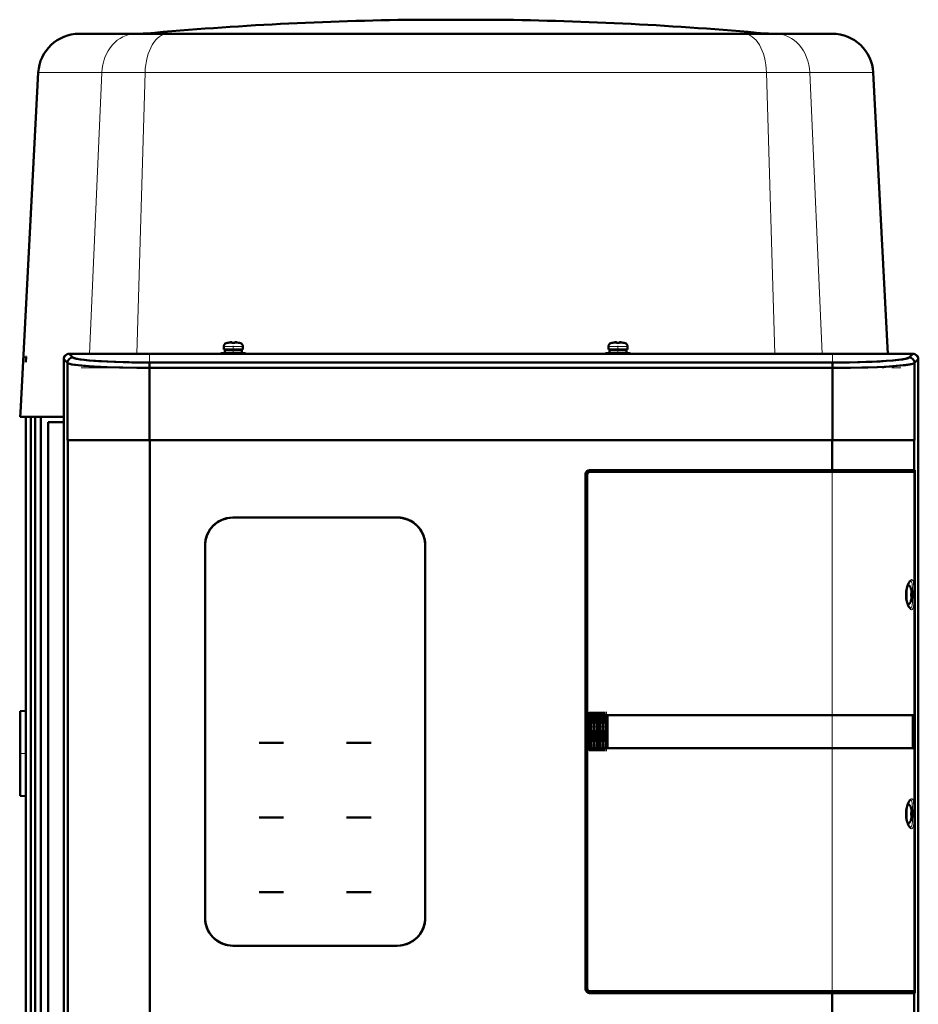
# Model space of a CAD drawing. Extents: x -1976 to 2357, y -1962 to 888.
# Tile 43 of 53: x -263 to 65, y 529 to 888. Entities that reach past the tile are written whole.
import ezdxf

# ---------------------------------------------------------------- set-up
doc = ezdxf.new("R2010")
doc.units = 0
doc.linetypes.add('DASHDOT', pattern=[18.5, 12, -3, 0.5, -3])

msp = doc.modelspace()

# ---------------------------------------------------------------- linework, layer by layer
at = {"color": 7, "lineweight": 50}
for p, q in [((-110.63, 888.16), (-118.43, 888.16)), ((-116.6, 888.16), (-118.43, 888.16)), ((-96.24, 888.16), (-116.6, 888.16)), ((-90.27, 888.16), (-110.63, 888.16)), ((-88.43, 888.16), (-96.24, 888.16)), ((-88.43, 888.16), (-90.27, 888.16)), ((-240.87, 883.04), (-220.24, 883.04)), ((-208.53, 883.04), (-220.24, 883.04)), ((-103.43, 883.04), (-208.53, 883.04)), ((-103.43, 883.04), (1.66, 883.04)), ((13.37, 883.04), (1.66, 883.04)), ((34, 883.04), (13.37, 883.04)), ((-255.85, 868.83), (-262.35, 744.76)), ((48.98, 868.83), (54.36, 766.16)), ((-186.57, 770.19), (-186.58, 770.2)), ((-185.15, 770.19), (-185.15, 770.34)), ((-184.15, 770.19), (-184.15, 770.34)), ((-184.1, 770.36), (-184.02, 770.37)), ((-182.72, 770.2), (-182.73, 770.19)), ((-46.13, 770.19), (-46.14, 770.2)), ((-44.71, 770.19), (-44.71, 770.34)), ((-43.71, 770.19), (-43.71, 770.34)), ((-43.66, 770.36), (-43.58, 770.37)), ((-42.28, 770.2), (-42.29, 770.19)), ((-225.15, 766.16), (-244.57, 766.16)), ((-244.55, 766.14), (-243.21, 764.79)), ((63.41, 766.14), (-244.55, 766.14)), ((-244.55, 766.14), (-243.21, 764.79)), ((63.41, 766.14), (-244.55, 766.14)), ((-225.14, 766.14), (-225.15, 766.16)), ((-220.16, 766.15), (-225.15, 766.15)), ((-220.15, 766.16), (-220.16, 766.14)), ((-93.07, 766.16), (-220.15, 766.16)), ((-189.15, 766.36), (-184.65, 766.36)), ((-189.15, 766.36), (-189.15, 766.16)), ((-188.15, 768.79), (-188.15, 767.66)), ((-184.65, 767.66), (-188.15, 767.66)), ((-187.8, 767.56), (-187.8, 766.46)), ((-187.8, 767.56), (-184.65, 767.56)), ((-187.8, 766.46), (-184.65, 766.46)), ((-186.65, 767.56), (-186.65, 767.66)), ((-186.65, 766.36), (-186.65, 766.46)), ((-181.15, 767.66), (-184.65, 767.66)), ((-181.5, 767.56), (-184.65, 767.56)), ((-181.5, 766.46), (-184.65, 766.46)), ((-180.15, 766.36), (-184.65, 766.36)), ((-182.65, 767.56), (-182.65, 767.66)), ((-182.65, 766.36), (-182.65, 766.46)), ((-181.5, 767.56), (-181.5, 766.46)), ((-181.15, 768.79), (-181.15, 767.66)), ((-180.15, 766.36), (-180.15, 766.16)), ((-93.06, 766.14), (-93.07, 766.16)), ((-88.07, 766.15), (-93.07, 766.15)), ((-88.07, 766.16), (-88.08, 766.14)), ((39.01, 766.16), (-88.07, 766.16)), ((-48.71, 766.36), (-44.21, 766.36)), ((-48.71, 766.36), (-48.71, 766.16)), ((-47.71, 768.79), (-47.71, 767.66)), ((-44.21, 767.66), (-47.71, 767.66)), ((-47.36, 767.56), (-47.36, 766.46)), ((-47.36, 767.56), (-44.21, 767.56)), ((-47.36, 766.46), (-44.21, 766.46)), ((-46.21, 767.56), (-46.21, 767.66)), ((-46.21, 766.36), (-46.21, 766.46)), ((-40.71, 767.66), (-44.21, 767.66)), ((-41.06, 767.56), (-44.21, 767.56)), ((-41.06, 766.46), (-44.21, 766.46)), ((-44.21, 766.36), (-39.71, 766.36)), ((-42.21, 767.56), (-42.21, 767.66)), ((-42.21, 766.36), (-42.21, 766.46)), ((-41.06, 767.56), (-41.06, 766.46)), ((-40.71, 768.79), (-40.71, 767.66)), ((-39.71, 766.36), (-39.71, 766.16)), ((39.02, 766.14), (39.01, 766.16)), ((44.01, 766.15), (39.01, 766.15)), ((44.01, 766.16), (44, 766.14)), ((63.43, 766.16), (44.01, 766.16)), ((62.06, 764.79), (63.41, 766.14)), ((62.06, 764.79), (63.41, 766.14)), ((-260.32, 765.2), (-260.43, 765.18)), ((-260.32, 765.2), (-260.43, 763.03)), ((-260.43, 765.18), (-260.43, 763.03)), ((-246.57, 764.16), (-246.57, 744.79)), ((-246.55, 764.15), (-245.2, 762.8)), ((-246.55, 764.15), (-245.2, 762.8)), ((-246.55, 764.15), (-246.55, 492.18)), ((-246.55, 764.15), (-246.55, 492.18)), ((-245.2, 762.8), (-245.2, 734.66)), ((-245.2, 762.8), (-245.2, 734.66)), ((-215.27, 760.98), (-215.27, 762.97)), ((-215.27, 762.97), (34.13, 762.97)), ((-215.27, 762.97), (-215.27, 760.98)), ((-215.27, 762.97), (34.13, 762.97)), ((34.13, 760.98), (34.13, 762.97)), ((34.13, 762.97), (34.13, 760.98)), ((64.06, 762.8), (65.41, 764.15)), ((64.06, 762.8), (65.41, 764.15)), ((64.06, 762.8), (64.06, 734.66)), ((64.06, 762.8), (64.06, 734.66)), ((65.41, 492.18), (65.41, 764.15)), ((65.41, 492.18), (65.41, 764.15)), ((65.43, 744.79), (65.43, 764.16)), ((-215.27, 760.98), (-215.27, 734.66)), ((-215.27, 760.98), (-215.27, 734.66)), ((-215.27, 760.98), (34.13, 760.98)), ((-215.27, 760.98), (34.13, 760.98)), ((34.13, 760.98), (34.13, 734.66)), ((34.13, 760.98), (34.13, 734.66)), ((-262.43, 743.16), (-262.35, 744.76)), ((-246.57, 744.79), (-246.55, 744.78)), ((-246.56, 744.78), (-246.56, 739.79)), ((65.41, 744.78), (65.43, 744.79)), ((65.42, 739.79), (65.42, 744.78)), ((-246.56, 743.16), (-262.43, 743.16)), ((-260.43, 743.16), (-260.43, 470.13)), ((-258.53, 475.16), (-258.53, 743.16)), ((-256.99, 474.92), (-256.99, 743.16)), ((-254.9, 474.59), (-254.9, 743.16)), ((-252.19, 741.16), (-252.19, 477.16)), ((-246.56, 741.16), (-252.19, 741.16)), ((-246.55, 739.8), (-246.57, 739.79)), ((-246.57, 739.79), (-246.57, 630.66)), ((65.43, 739.79), (65.41, 739.8)), ((65.43, 630.66), (65.43, 739.79)), ((-245.2, 734.66), (-215.27, 734.66)), ((-245.03, 734.66), (-245.2, 734.66)), ((-245.03, 734.66), (-245.2, 734.66)), ((-245.03, 734.66), (-245.03, 521.66)), ((-245.03, 734.66), (-215.1, 734.66)), ((-215.1, 734.66), (-245.03, 734.66)), ((-245.03, 734.66), (-245.03, 521.66)), ((34.13, 734.66), (-215.27, 734.66)), ((-215.1, 734.66), (-215.1, 521.66)), ((-215.1, 734.66), (33.96, 734.66)), ((-215.1, 734.66), (33.96, 734.66)), ((-215.1, 734.66), (-215.1, 521.66)), ((33.96, 734.66), (63.88, 734.66)), ((63.88, 734.66), (33.96, 734.66)), ((33.96, 723.66), (33.96, 734.66)), ((33.96, 723.66), (33.96, 734.66)), ((34.13, 734.66), (64.06, 734.66)), ((63.88, 734.66), (64.06, 734.66)), ((63.88, 723.66), (63.88, 734.66)), ((63.88, 734.66), (64.06, 734.66)), ((63.88, 723.66), (63.88, 734.66)), ((33.96, 723.66), (-54.57, 723.66)), ((33.96, 723.66), (-54.57, 723.66)), ((-54.57, 723.16), (-54.57, 723)), ((-54.57, 723.16), (33.96, 723.16)), ((-54.57, 723.16), (33.96, 723.16)), ((-54.57, 723.16), (-54.57, 723)), ((-54.42, 723.01), (33.96, 723.01)), ((63.88, 723.66), (33.96, 723.66)), ((33.96, 723.66), (63.88, 723.66)), ((33.96, 723.16), (33.96, 723.66)), ((33.96, 723.16), (33.96, 723.66)), ((33.96, 723.16), (33.96, 723.01)), ((33.96, 723.16), (33.96, 723.01)), ((63.88, 723.01), (33.96, 723.01)), ((63.59, 723.16), (63.59, 723.66)), ((63.59, 723.16), (63.59, 723.66)), ((63.91, 723.16), (63.59, 723.16)), ((63.91, 723.16), (63.59, 723.16)), ((63.59, 723.16), (63.59, 723.01)), ((63.59, 723.16), (63.59, 723.01)), ((63.91, 723.16), (63.71, 723.01)), ((63.91, 723.16), (63.71, 723.01)), ((63.88, 723.66), (64.21, 723.66)), ((63.88, 723.66), (64.21, 723.66)), ((64.03, 723.01), (63.88, 723.01)), ((63.91, 723.16), (63.91, 723.66)), ((63.91, 723.16), (63.91, 723.66)), ((64.21, 723.16), (63.91, 723.16)), ((64.21, 723.16), (63.91, 723.16)), ((64.21, 723.66), (64.21, 723.16)), ((64.21, 723.66), (64.21, 723.16)), ((64.21, 721.36), (64.21, 723.16)), ((64.21, 721.36), (64.21, 723.16)), ((-56.07, 534.16), (-56.07, 722.16)), ((-56.07, 534.16), (-56.07, 722.16)), ((-56.07, 534.16), (-56.07, 722.16)), ((-55.57, 722.16), (-55.41, 722.16)), ((-55.57, 722.16), (-55.57, 534.16)), ((-55.57, 722.16), (-55.41, 722.16)), ((-55.57, 722.16), (-55.57, 534.16)), ((-55.42, 534.31), (-55.42, 722.01)), ((64.1, 534.44), (64.1, 721.89)), ((64.12, 721.36), (64.1, 721.36)), ((64.12, 721.36), (64.1, 721.36)), ((64.1, 721.36), (64.21, 721.36)), ((64.21, 721.36), (64.12, 721.36)), ((64.12, 534.96), (64.12, 721.36)), ((64.21, 721.36), (64.12, 721.36)), ((64.12, 534.96), (64.12, 721.36)), ((-190.08, 704.86), (-190.1, 704.86)), ((-190.08, 704.86), (-190.1, 704.86)), ((-190.08, 704.86), (-190.1, 704.86)), ((-184.88, 706.36), (-184.87, 706.36)), ((-184.88, 706.36), (-184.87, 706.36)), ((-124.77, 706.36), (-184.77, 706.36)), ((-184.77, 706.36), (-124.77, 706.36)), ((-184.77, 706.36), (-124.77, 706.36)), ((-124.67, 706.36), (-124.66, 706.36)), ((-124.67, 706.36), (-124.66, 706.36)), ((-119.45, 704.86), (-119.46, 704.86)), ((-119.45, 704.86), (-119.46, 704.86)), ((-119.45, 704.86), (-119.46, 704.86)), ((-116.07, 701.47), (-116.07, 701.49)), ((-116.07, 701.47), (-116.07, 701.49)), ((-116.07, 701.47), (-116.07, 701.49)), ((-194.97, 696.16), (-194.97, 560.16)), ((-194.97, 560.16), (-194.97, 696.16)), ((-194.97, 560.16), (-194.97, 696.16)), ((-114.57, 560.16), (-114.57, 696.16)), ((-114.57, 696.16), (-114.57, 560.16)), ((-114.57, 696.16), (-114.57, 560.16)), ((62.81, 680.09), (62.82, 680.09)), ((62.81, 678.66), (62.96, 678.66)), ((62.81, 677.66), (62.96, 677.66)), ((62.82, 676.23), (62.81, 676.24)), ((62.96, 679.16), (62.97, 679.06)), ((62.98, 677.56), (62.98, 677.5)), ((-262.43, 635.66), (-260.5, 635.8)), ((-262.43, 604.66), (-262.43, 635.66)), ((-260.43, 635.79), (-260.5, 635.8)), ((-55.37, 633.16), (-55.37, 623.16)), ((-55.27, 633.6), (-55.27, 622.76)), ((-54.41, 634.16), (-54.37, 634.16)), ((-54.37, 634.16), (-54.16, 634.16)), ((-54.16, 634.16), (-53.97, 634.16)), ((-53.97, 634.16), (-53.82, 634.16)), ((-53.75, 634.16), (-53.82, 634.16)), ((-53.75, 634.16), (-53.59, 634.16)), ((-53.59, 634.16), (-53.37, 634.16)), ((-53.37, 634.16), (-53.15, 634.16)), ((-53.15, 634.16), (-53, 634.16)), ((-52.93, 634.16), (-53, 634.16)), ((-52.93, 634.16), (-52.77, 634.16)), ((-52.77, 634.16), (-52.55, 634.16)), ((-52.55, 634.16), (-52.33, 634.16)), ((-52.33, 634.16), (-52.18, 634.16)), ((-52.11, 634.16), (-52.18, 634.16)), ((-52.11, 634.16), (-51.95, 634.16)), ((-51.95, 634.16), (-51.73, 634.16)), ((-51.73, 634.16), (-51.51, 634.16)), ((-51.51, 634.16), (-51.36, 634.16)), ((-51.29, 634.16), (-51.36, 634.16)), ((-51.29, 634.16), (-51.13, 634.16)), ((-51.13, 634.16), (-50.91, 634.16)), ((-50.91, 634.16), (-50.69, 634.16)), ((-50.69, 634.16), (-50.54, 634.16)), ((-50.47, 634.16), (-50.54, 634.16)), ((-50.47, 634.16), (-50.31, 634.16)), ((-50.31, 634.16), (-50.09, 634.16)), ((-50.09, 634.16), (-49.87, 634.16)), ((-49.87, 634.16), (-49.72, 634.16)), ((-49.65, 634.16), (-49.72, 634.16)), ((-49.65, 634.16), (-49.49, 634.16)), ((-49.49, 634.16), (-49.27, 634.16)), ((-49.27, 634.16), (-49.05, 634.16)), ((-49.05, 634.16), (-48.9, 634.16)), ((-48.83, 634.16), (-48.9, 634.16)), ((-48.83, 634.16), (-48.67, 634.16)), ((-48.67, 634.16), (-48.41, 634.16)), ((-48.41, 634.16), (-48.19, 634.16)), ((-48.19, 634.16), (-48.19, 622.26)), ((-48.07, 634.16), (-48.19, 634.16)), ((33.96, 634.16), (-48.07, 634.16)), ((-48.07, 622.16), (-48.07, 634.16)), ((63.69, 634.16), (33.96, 634.16)), ((63.39, 634.16), (63.39, 622.16)), ((63.69, 622.16), (63.69, 634.16)), ((-246.57, 630.66), (-246.55, 630.65)), ((-246.56, 630.66), (-246.56, 625.67)), ((65.41, 630.65), (65.43, 630.66)), ((65.42, 625.67), (65.42, 630.66)), ((-246.55, 625.67), (-246.57, 625.66)), ((-246.57, 625.66), (-246.57, 516.54)), ((-170.77, 624.1), (-175.27, 624.1)), ((-170.77, 624.1), (-175.27, 624.1)), ((-170.77, 624.1), (-166.27, 624.1)), ((-170.77, 624.1), (-166.27, 624.1)), ((-143.27, 624.1), (-138.77, 624.1)), ((-143.27, 624.1), (-138.77, 624.1)), ((-134.27, 624.1), (-138.77, 624.1)), ((-134.27, 624.1), (-138.77, 624.1)), ((-55.25, 622.68), (-55.28, 622.76)), ((-54.67, 622.21), (-54.66, 622.24)), ((-54.66, 622.24), (-54.64, 622.3)), ((-54.57, 622.28), (-54.64, 622.3)), ((-54.59, 622.19), (-54.58, 622.22)), ((-54.58, 622.22), (-54.57, 622.28)), ((-54.41, 622.26), (-54.44, 622.26)), ((-54.41, 622.26), (-54.19, 622.26)), ((-54.33, 622.16), (-54.37, 622.16)), ((-54.19, 622.16), (-54.33, 622.16)), ((-54.19, 622.26), (-53.97, 622.26)), ((-54.05, 622.16), (-54.19, 622.16)), ((-53.82, 622.16), (-54.05, 622.16)), ((-53.82, 622.26), (-53.97, 622.26)), ((-53.82, 622.26), (-53.82, 622.19)), ((-53.82, 622.19), (-53.82, 622.16)), ((-53.75, 622.16), (-53.82, 622.16)), ((-53.59, 622.26), (-53.75, 622.26)), ((-53.75, 622.26), (-53.75, 622.19)), ((-53.75, 622.19), (-53.75, 622.16)), ((-53.51, 622.16), (-53.75, 622.16)), ((-53.59, 622.26), (-53.37, 622.26)), ((-53.37, 622.16), (-53.51, 622.16)), ((-53.37, 622.26), (-53.15, 622.26)), ((-53.23, 622.16), (-53.37, 622.16)), ((-53, 622.16), (-53.23, 622.16)), ((-53, 622.26), (-53.15, 622.26)), ((-53, 622.26), (-53, 622.19)), ((-53, 622.19), (-53, 622.16)), ((-52.93, 622.16), (-53, 622.16)), ((-52.77, 622.26), (-52.93, 622.26)), ((-52.93, 622.26), (-52.93, 622.19)), ((-52.93, 622.19), (-52.93, 622.16)), ((-52.69, 622.16), (-52.93, 622.16)), ((-52.77, 622.26), (-52.55, 622.26)), ((-52.55, 622.16), (-52.69, 622.16)), ((-52.55, 622.26), (-52.33, 622.26)), ((-52.41, 622.16), (-52.55, 622.16)), ((-52.18, 622.16), (-52.41, 622.16)), ((-52.18, 622.26), (-52.33, 622.26)), ((-52.18, 622.26), (-52.18, 622.19)), ((-52.18, 622.19), (-52.18, 622.16)), ((-52.11, 622.16), (-52.18, 622.16)), ((-51.95, 622.26), (-52.11, 622.26)), ((-52.11, 622.26), (-52.11, 622.19)), ((-52.11, 622.19), (-52.11, 622.16)), ((-51.87, 622.16), (-52.11, 622.16)), ((-51.95, 622.26), (-51.73, 622.26)), ((-51.73, 622.16), (-51.87, 622.16)), ((-51.73, 622.26), (-51.51, 622.26)), ((-51.59, 622.16), (-51.73, 622.16)), ((-51.36, 622.16), (-51.59, 622.16)), ((-51.36, 622.26), (-51.51, 622.26)), ((-51.36, 622.26), (-51.36, 622.19)), ((-51.36, 622.19), (-51.36, 622.16)), ((-51.29, 622.16), (-51.36, 622.16)), ((-51.13, 622.26), (-51.29, 622.26)), ((-51.29, 622.26), (-51.29, 622.19)), ((-51.29, 622.19), (-51.29, 622.16)), ((-51.05, 622.16), (-51.29, 622.16)), ((-51.13, 622.26), (-50.91, 622.26)), ((-50.91, 622.16), (-51.05, 622.16)), ((-50.91, 622.26), (-50.69, 622.26)), ((-50.77, 622.16), (-50.91, 622.16)), ((-50.54, 622.16), (-50.77, 622.16)), ((-50.54, 622.26), (-50.69, 622.26)), ((-50.54, 622.26), (-50.54, 622.19)), ((-50.54, 622.19), (-50.54, 622.16)), ((-50.47, 622.16), (-50.54, 622.16)), ((-50.31, 622.26), (-50.47, 622.26)), ((-50.47, 622.26), (-50.47, 622.19)), ((-50.47, 622.19), (-50.47, 622.16)), ((-50.23, 622.16), (-50.47, 622.16)), ((-50.31, 622.26), (-50.09, 622.26)), ((-50.09, 622.16), (-50.23, 622.16)), ((-50.09, 622.26), (-49.87, 622.26)), ((-49.95, 622.16), (-50.09, 622.16)), ((-49.72, 622.16), (-49.95, 622.16)), ((-49.72, 622.26), (-49.87, 622.26)), ((-49.72, 622.26), (-49.72, 622.19)), ((-49.72, 622.19), (-49.72, 622.16)), ((-49.65, 622.16), (-49.72, 622.16)), ((-49.49, 622.26), (-49.65, 622.26)), ((-49.65, 622.26), (-49.65, 622.19)), ((-49.65, 622.19), (-49.65, 622.16)), ((-49.41, 622.16), (-49.65, 622.16)), ((-49.49, 622.26), (-49.27, 622.26)), ((-49.27, 622.16), (-49.41, 622.16)), ((-49.27, 622.26), (-49.05, 622.26)), ((-49.13, 622.16), (-49.27, 622.16)), ((-48.9, 622.16), (-49.13, 622.16)), ((-48.9, 622.26), (-49.05, 622.26)), ((-48.9, 622.26), (-48.9, 622.19)), ((-48.9, 622.19), (-48.9, 622.16)), ((-48.83, 622.16), (-48.9, 622.16)), ((-48.67, 622.26), (-48.83, 622.26)), ((-48.83, 622.26), (-48.83, 622.19)), ((-48.83, 622.19), (-48.83, 622.16)), ((-48.59, 622.16), (-48.83, 622.16)), ((-48.67, 622.26), (-48.41, 622.26)), ((-48.44, 622.16), (-48.59, 622.16)), ((-48.42, 622.16), (-48.44, 622.16)), ((-48.3, 622.16), (-48.42, 622.16)), ((-48.41, 622.26), (-48.19, 622.26)), ((-48.07, 622.16), (-48.3, 622.16)), ((33.96, 622.16), (-48.07, 622.16)), ((63.69, 622.16), (33.96, 622.16)), ((65.43, 625.66), (65.41, 625.67)), ((65.43, 516.54), (65.43, 625.66)), ((-262.43, 604.66), (-260.5, 604.53)), ((-260.43, 604.53), (-260.5, 604.53)), ((62.81, 600.09), (62.82, 600.09)), ((62.81, 598.66), (62.96, 598.66)), ((62.81, 597.66), (62.96, 597.66)), ((62.96, 599.16), (62.97, 599.06)), ((62.98, 597.56), (62.98, 597.5)), ((-170.77, 596.8), (-175.27, 596.8)), ((-170.77, 596.8), (-175.27, 596.8)), ((-170.77, 596.8), (-166.27, 596.8)), ((-170.77, 596.8), (-166.27, 596.8)), ((-138.77, 596.8), (-143.27, 596.8)), ((-138.77, 596.8), (-143.27, 596.8)), ((-138.77, 596.8), (-134.27, 596.8)), ((-138.77, 596.8), (-134.27, 596.8)), ((62.82, 596.23), (62.81, 596.24)), ((-175.27, 569.5), (-170.77, 569.5)), ((-175.27, 569.5), (-170.77, 569.5)), ((-166.27, 569.5), (-170.77, 569.5)), ((-166.27, 569.5), (-170.77, 569.5)), ((-138.77, 569.5), (-143.27, 569.5)), ((-138.77, 569.5), (-143.27, 569.5)), ((-138.77, 569.5), (-134.27, 569.5)), ((-138.77, 569.5), (-134.27, 569.5)), ((-116.07, 554.84), (-116.07, 554.85)), ((-116.07, 554.84), (-116.07, 554.85)), ((-116.07, 554.84), (-116.07, 554.85)), ((-190.1, 551.46), (-190.08, 551.46)), ((-190.1, 551.46), (-190.08, 551.46)), ((-119.46, 551.46), (-119.45, 551.46)), ((-119.46, 551.46), (-119.45, 551.46)), ((-184.77, 549.96), (-124.77, 549.96)), ((-124.77, 549.96), (-184.77, 549.96)), ((-124.77, 549.96), (-184.77, 549.96)), ((-55.57, 534.16), (-55.41, 534.16)), ((-55.57, 534.16), (-55.41, 534.16)), ((-54.57, 533.16), (-54.57, 533.32)), ((-54.57, 533.16), (-54.57, 533.32)), ((-54.57, 533.16), (33.96, 533.16)), ((-54.57, 533.16), (33.96, 533.16)), ((33.96, 532.66), (-54.57, 532.66)), ((33.96, 532.66), (-54.57, 532.66)), ((33.96, 532.66), (-54.57, 532.66)), ((-54.42, 533.31), (33.96, 533.31)), ((63.88, 533.31), (33.96, 533.31)), ((33.96, 533.16), (33.96, 533.31)), ((33.96, 533.16), (33.96, 533.31)), ((33.96, 533.16), (33.96, 532.66)), ((33.96, 533.16), (33.96, 532.66)), ((33.96, 532.66), (63.59, 532.66)), ((33.96, 521.66), (33.96, 532.66)), ((63.88, 532.66), (33.96, 532.66)), ((33.96, 532.66), (63.88, 532.66)), ((33.96, 521.66), (33.96, 532.66)), ((63.59, 533.16), (63.59, 533.31)), ((63.59, 533.16), (63.59, 533.31)), ((63.91, 533.16), (63.59, 533.16)), ((63.59, 533.16), (63.59, 532.66)), ((63.91, 533.16), (63.59, 533.16)), ((63.59, 533.16), (63.59, 532.66)), ((63.91, 532.66), (63.59, 532.66)), ((63.71, 533.31), (63.91, 533.16)), ((63.71, 533.31), (63.91, 533.16)), ((64.03, 533.31), (63.88, 533.31)), ((63.88, 521.66), (63.88, 532.66)), ((63.88, 532.66), (64.21, 532.66)), ((63.88, 532.66), (64.21, 532.66)), ((63.88, 521.66), (63.88, 532.66)), ((63.91, 533.16), (63.91, 532.66)), ((63.91, 533.16), (63.91, 532.66)), ((64.21, 533.16), (63.91, 533.16)), ((63.91, 532.66), (64.21, 532.66)), ((64.12, 534.96), (64.1, 534.96)), ((64.12, 534.96), (64.1, 534.96)), ((64.21, 534.96), (64.12, 534.96)), ((64.21, 534.96), (64.12, 534.96)), ((64.21, 533.16), (64.21, 534.96)), ((64.21, 533.16), (64.21, 534.96)), ((64.21, 532.66), (64.21, 533.16)), ((64.21, 532.66), (64.21, 533.16))]:
    msp.add_line(p, q, dxfattribs=at)
at = {"color": 7, "lineweight": 18}
for p, q in [((-202.5, 883.15), (-216.31, 883.15)), ((-49.32, 883.15), (-202.5, 883.15)), ((9.44, 883.15), (-49.32, 883.15)), ((-232.68, 868.83), (-255.85, 868.83)), ((-232.68, 868.83), (-237.15, 766.16)), ((-232.68, 868.83), (-216.88, 868.83)), ((-216.88, 868.83), (-219.87, 766.16)), ((-103.43, 868.83), (-216.88, 868.83)), ((10.01, 868.83), (-103.43, 868.83)), ((10.01, 868.83), (13, 766.16)), ((10.01, 868.83), (25.82, 868.83)), ((48.98, 868.83), (25.82, 868.83)), ((25.82, 868.83), (30.28, 766.16)), ((-187.22, 770.04), (-186.41, 770.04)), ((-186.41, 770.04), (-184.65, 770.04)), ((-184.65, 770.04), (-182.89, 770.04)), ((-182.89, 770.04), (-182.08, 770.04)), ((-46.78, 770.04), (-45.97, 770.04)), ((-45.97, 770.04), (-44.21, 770.04)), ((-44.21, 770.04), (-42.45, 770.04)), ((-42.45, 770.04), (-41.64, 770.04)), ((-188.15, 768.79), (-187.05, 768.79)), ((-187.05, 768.79), (-184.65, 768.79)), ((-184.65, 768.79), (-182.26, 768.79)), ((-182.26, 768.79), (-181.15, 768.79)), ((-47.71, 768.79), (-46.61, 768.79)), ((-46.61, 768.79), (-44.21, 768.79)), ((-44.21, 768.79), (-41.81, 768.79)), ((-41.81, 768.79), (-40.71, 768.79)), ((33.96, 634.16), (33.96, 723.01)), ((63.88, 678.96), (63.88, 723.01)), ((61.41, 681.25), (61.41, 680.71)), ((61.41, 680.71), (61.41, 678.16)), ((62.65, 680.73), (62.65, 680.04)), ((62.65, 680.04), (62.65, 678.16)), ((61.41, 675.61), (61.41, 678.16)), ((62.65, 678.16), (62.65, 676.29)), ((62.65, 676.29), (62.65, 675.59)), ((63.88, 598.96), (63.88, 677.37)), ((61.41, 675.08), (61.41, 675.61)), ((-54.79, 622.41), (-54.79, 634.07)), ((-54.64, 622.3), (-54.64, 634.13)), ((-54.56, 634.14), (-54.57, 622.28)), ((-54.41, 634.16), (-54.41, 622.26)), ((-53.97, 622.26), (-53.97, 634.16)), ((-53.82, 622.26), (-53.82, 634.16)), ((-53.75, 634.16), (-53.75, 622.26)), ((-53.59, 634.16), (-53.59, 622.26)), ((-53.15, 622.26), (-53.15, 634.16)), ((-53, 622.26), (-53, 634.16)), ((-52.93, 634.16), (-52.93, 622.26)), ((-52.77, 634.16), (-52.77, 622.26)), ((-52.33, 622.26), (-52.33, 634.16)), ((-52.18, 622.26), (-52.18, 634.16)), ((-52.11, 634.16), (-52.11, 622.26)), ((-51.95, 634.16), (-51.95, 622.26)), ((-51.51, 622.26), (-51.51, 634.16)), ((-51.36, 622.26), (-51.36, 634.16)), ((-51.29, 634.16), (-51.29, 622.26)), ((-51.13, 634.16), (-51.13, 622.26)), ((-50.69, 622.26), (-50.69, 634.16)), ((-50.54, 622.26), (-50.54, 634.16)), ((-50.47, 634.16), (-50.47, 622.26)), ((-50.31, 634.16), (-50.31, 622.26)), ((-49.87, 622.26), (-49.87, 634.16)), ((-49.72, 622.26), (-49.72, 634.16)), ((-49.65, 634.16), (-49.65, 622.26)), ((-49.49, 634.16), (-49.49, 622.26)), ((-49.05, 622.26), (-49.05, 634.16)), ((-48.9, 622.26), (-48.9, 634.16)), ((-48.83, 622.26), (-48.83, 634.16)), ((-48.67, 634.16), (-48.67, 622.26)), ((33.96, 634.16), (33.96, 622.16)), ((-53.75, 622.26), (-53.82, 622.26)), ((-52.93, 622.26), (-53, 622.26)), ((-52.11, 622.26), (-52.18, 622.26)), ((-51.29, 622.26), (-51.36, 622.26)), ((-50.47, 622.26), (-50.54, 622.26)), ((-49.65, 622.26), (-49.72, 622.26)), ((-48.83, 622.26), (-48.9, 622.26)), ((33.96, 533.31), (33.96, 622.16)), ((61.41, 601.25), (61.41, 600.71)), ((61.41, 600.71), (61.41, 598.16)), ((62.65, 600.73), (62.65, 600.04)), ((61.41, 595.61), (61.41, 598.16)), ((62.65, 600.04), (62.65, 598.16)), ((62.65, 598.16), (62.65, 596.29)), ((63.39, 598.89), (63.39, 598.16)), ((63.39, 597.44), (63.39, 598.16)), ((63.88, 533.31), (63.88, 597.37)), ((61.41, 595.08), (61.41, 595.61)), ((62.65, 596.29), (62.65, 595.59))]:
    msp.add_line(p, q, dxfattribs=at)
at = {"color": 7, "linetype": 'DASHDOT', "lineweight": 18, "ltscale": 0.003079}
msp.add_line((-103.43, 883.16), (-103.43, 883.03), dxfattribs=at)
at = {"color": 7, "linetype": 'DASHDOT', "lineweight": 18, "ltscale": 0.000701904}
for p, q in [((-185.65, 770.34), (-185.65, 770.37)), ((-45.21, 770.34), (-45.21, 770.37))]:
    msp.add_line(p, q, dxfattribs=at)
at = {"color": 7, "linetype": 'DASHDOT', "lineweight": 18, "ltscale": 0.000839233}
for p, q in [((-183.65, 770.37), (-183.65, 770.34)), ((-43.21, 770.37), (-43.21, 770.34))]:
    msp.add_line(p, q, dxfattribs=at)
at = {"color": 7, "linetype": 'DASHDOT', "lineweight": 18, "ltscale": 0.07287}
for p, q in [((-184.65, 769.03), (-184.65, 766.12)), ((-44.21, 769.03), (-44.21, 766.12))]:
    msp.add_line(p, q, dxfattribs=at)
at = {"color": 7, "linetype": 'DASHDOT', "lineweight": 18}
for p, q in [((-215.27, 765.61), (-215.27, 731.85)), ((34.13, 765.61), (34.13, 731.85)), ((-240.21, 760.98), (59.07, 760.98)), ((-215.1, 755.96), (-215.1, 500.36)), ((33.96, 514.34), (33.96, 741.98))]:
    msp.add_line(p, q, dxfattribs=at)
at = {"color": 7, "linetype": 'DASHDOT', "lineweight": 18, "ltscale": 0.345007}
for p, q in [((33.96, 722.01), (33.96, 735.81)), ((33.96, 520.51), (33.96, 534.31))]:
    msp.add_line(p, q, dxfattribs=at)
at = {"color": 7, "linetype": 'DASHDOT', "lineweight": 18, "ltscale": 0.027948}
msp.add_line((62.41, 678.16), (63.53, 678.16), dxfattribs=at)
at = {"color": 7, "linetype": 'DASHDOT', "lineweight": 18, "ltscale": 0.000712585}
for p, q in [((62.98, 679.16), (62.95, 679.16)), ((62.98, 599.16), (62.95, 599.16))]:
    msp.add_line(p, q, dxfattribs=at)
at = {"color": 7, "linetype": 'DASHDOT', "lineweight": 18, "ltscale": 0.000715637}
for p, q in [((62.96, 677.16), (62.98, 677.16)), ((62.96, 597.16), (62.98, 597.16))]:
    msp.add_line(p, q, dxfattribs=at)
at = {"color": 7, "linetype": 'DASHDOT', "lineweight": 18, "ltscale": 0.351385}
msp.add_line((-55.01, 635.3), (-55.01, 621.24), dxfattribs=at)
at = {"color": 7, "linetype": 'DASHDOT', "lineweight": 18, "ltscale": 0.354727}
msp.add_line((-54.64, 621.12), (-54.64, 635.31), dxfattribs=at)
at = {"color": 7, "linetype": 'DASHDOT', "lineweight": 18, "ltscale": 0.356976}
msp.add_line((-54.57, 635.35), (-54.57, 621.07), dxfattribs=at)
at = {"color": 7, "linetype": 'DASHDOT', "lineweight": 18, "ltscale": 0.357013}
for p, q in [((-54.19, 635.35), (-54.19, 621.07)), ((-53.75, 635.35), (-53.75, 621.07)), ((-53.37, 635.35), (-53.37, 621.07)), ((-52.93, 635.35), (-52.93, 621.07)), ((-52.55, 635.35), (-52.55, 621.07)), ((-52.11, 635.35), (-52.11, 621.07)), ((-51.73, 635.35), (-51.73, 621.07)), ((-51.29, 635.35), (-51.29, 621.07)), ((-50.91, 635.35), (-50.91, 621.07)), ((-50.47, 635.35), (-50.47, 621.07)), ((-50.09, 635.35), (-50.09, 621.07)), ((-49.65, 635.35), (-49.65, 621.07)), ((-49.27, 635.35), (-49.27, 621.07)), ((-48.83, 635.35), (-48.83, 621.07)), ((-48.45, 635.35), (-48.45, 621.07))]:
    msp.add_line(p, q, dxfattribs=at)
at = {"color": 7, "linetype": 'DASHDOT', "lineweight": 18, "ltscale": 0.357001}
for p, q in [((-53.82, 621.07), (-53.82, 635.35)), ((-53, 621.07), (-53, 635.35)), ((-52.18, 621.07), (-52.18, 635.35)), ((-51.36, 621.07), (-51.36, 635.35)), ((-50.54, 621.07), (-50.54, 635.35)), ((-49.72, 621.07), (-49.72, 635.35)), ((-48.9, 621.07), (-48.9, 635.35))]:
    msp.add_line(p, q, dxfattribs=at)
at = {"color": 7, "linetype": 'DASHDOT', "lineweight": 18, "ltscale": 0.002133}
for p, q in [((-53.74, 622.26), (-53.82, 622.26)), ((-52.92, 622.26), (-53, 622.26)), ((-52.1, 622.26), (-52.18, 622.26)), ((-51.28, 622.26), (-51.36, 622.26)), ((-50.46, 622.26), (-50.54, 622.26)), ((-49.64, 622.26), (-49.72, 622.26)), ((-48.82, 622.26), (-48.9, 622.26))]:
    msp.add_line(p, q, dxfattribs=at)
at = {"color": 7, "linetype": 'DASHDOT', "lineweight": 18, "ltscale": 0.060001}
msp.add_line((-262.63, 620.16), (-260.23, 620.16), dxfattribs=at)
at = {"color": 7, "linetype": 'DASHDOT', "lineweight": 18, "ltscale": 0.027947}
msp.add_line((62.41, 598.16), (63.53, 598.16), dxfattribs=at)
at = {"color": 7, "lineweight": 50}
for points in [[(-185.15, 770.34), (-185.15, 770.35), (-185.16, 770.35), (-185.16, 770.35), (-185.19, 770.36), (-185.28, 770.37)], [(-184.02, 770.37), (-184.12, 770.36), (-184.14, 770.35), (-184.15, 770.35), (-184.15, 770.34), (-184.15, 770.34)], [(-44.71, 770.34), (-44.71, 770.35), (-44.71, 770.35), (-44.72, 770.35), (-44.74, 770.36), (-44.84, 770.37)], [(-43.58, 770.37), (-43.68, 770.36), (-43.7, 770.35), (-43.71, 770.35), (-43.71, 770.34), (-43.71, 770.34)], [(-245.2, 762.8), (-244.91, 762.63), (-244.35, 762.45), (-243.6, 762.29), (-242.6, 762.13), (-239.94, 761.82), (-235.99, 761.52), (-231.81, 761.3), (-226.19, 761.11), (-219.91, 761), (-215.27, 760.98)], [(-245.2, 762.8), (-244.91, 762.63), (-244.35, 762.45), (-243.45, 762.26), (-242.22, 762.07), (-239.4, 761.77), (-235.44, 761.48), (-230.66, 761.25), (-225.02, 761.08), (-218.15, 760.99), (-215.27, 760.98)], [(-243.21, 764.79), (-243.04, 764.68), (-242.77, 764.56), (-242.41, 764.45), (-241.61, 764.26), (-240.58, 764.09), (-238.98, 763.89), (-237.12, 763.7), (-232.81, 763.4), (-228, 763.19), (-221.73, 763.02), (-215.27, 762.97)], [(-243.21, 764.79), (-242.92, 764.62), (-242.56, 764.49), (-242.06, 764.36), (-241.22, 764.19), (-240.14, 764.03), (-237.4, 763.73), (-233.87, 763.47), (-230.83, 763.3), (-227.51, 763.17), (-222.75, 763.04), (-216.52, 762.97), (-215.27, 762.97)], [(34.13, 762.97), (39.14, 763), (44.03, 763.1), (48.59, 763.25), (53.66, 763.53), (56.25, 763.73), (58.38, 763.95), (59.84, 764.15), (60.92, 764.36), (61.42, 764.49), (61.78, 764.62), (62.06, 764.79)], [(34.13, 762.97), (40.36, 763.02), (46.41, 763.17), (51.49, 763.39), (53.85, 763.54), (56.03, 763.71), (57.98, 763.9), (59.63, 764.12), (60.6, 764.29), (61.35, 764.47), (61.67, 764.58), (61.91, 764.68), (62.06, 764.79)], [(34.13, 760.98), (40.68, 761.02), (47, 761.17), (50.49, 761.29), (55.27, 761.54), (58.96, 761.83), (60.85, 762.04), (62.32, 762.26), (63.33, 762.48), (63.8, 762.64), (64.06, 762.8)], [(34.13, 760.98), (40.64, 761.02), (44.85, 761.11), (50.43, 761.29), (53.54, 761.44), (57.36, 761.7), (59.94, 761.94), (61.94, 762.2), (63.27, 762.47), (63.78, 762.64), (64.06, 762.8)], [(33.96, 723.16), (62.61, 723.16), (63.59, 723.16)], [(33.96, 723.16), (61.14, 723.16), (63.59, 723.16)], [(-184.77, 706.36), (-185.94, 706.29), (-187.09, 706.09), (-188.21, 705.75), (-189.29, 705.29), (-189.86, 704.99), (-190.41, 704.65), (-191.11, 704.15), (-191.76, 703.59), (-192.36, 702.97), (-193.09, 702.05), (-193.71, 701.05), (-194.21, 699.99), (-194.59, 698.87), (-194.8, 697.98), (-194.93, 697.08), (-194.97, 696.16)], [(-184.77, 706.36), (-185.94, 706.29), (-187.09, 706.09), (-188.21, 705.75), (-189.29, 705.29), (-189.86, 704.99), (-190.41, 704.65), (-191.11, 704.15), (-191.76, 703.59), (-192.36, 702.97), (-193.05, 702.12), (-193.64, 701.19), (-194.12, 700.21), (-194.51, 699.18), (-194.78, 698.11), (-194.92, 697.14), (-194.97, 696.16)], [(-184.77, 706.36), (-185.93, 706.29), (-187.08, 706.09), (-188.2, 705.76), (-189.27, 705.3), (-190.19, 704.8), (-191.05, 704.2), (-191.84, 703.51), (-192.56, 702.75), (-193.19, 701.92), (-193.73, 701.02), (-194.18, 700.08), (-194.53, 699.09), (-194.78, 698.08), (-194.92, 697.13), (-194.97, 696.16)], [(-114.57, 696.16), (-114.64, 697.33), (-114.85, 698.48), (-115.18, 699.61), (-115.64, 700.68), (-115.94, 701.25), (-116.28, 701.8), (-116.78, 702.5), (-117.35, 703.16), (-117.96, 703.76), (-118.88, 704.49), (-119.88, 705.1), (-120.95, 705.61), (-122.06, 705.99), (-122.95, 706.19), (-123.86, 706.32), (-124.77, 706.36)], [(-114.57, 696.16), (-114.64, 697.33), (-114.85, 698.48), (-115.18, 699.61), (-115.64, 700.68), (-115.94, 701.25), (-116.28, 701.8), (-116.78, 702.5), (-117.35, 703.16), (-117.96, 703.76), (-118.82, 704.44), (-119.74, 705.03), (-120.73, 705.52), (-121.76, 705.9), (-122.82, 706.17), (-123.79, 706.31), (-124.77, 706.36)], [(-114.57, 696.16), (-114.64, 697.36), (-114.86, 698.54), (-115.21, 699.69), (-115.69, 700.79), (-116.22, 701.72), (-116.84, 702.58), (-117.55, 703.37)], [(62.49, 673.16), (62.51, 673.16), (62.5, 673.17), (62.43, 673.21), (62.21, 673.43), (61.91, 673.9), (61.57, 674.63), (61.25, 675.63), (61.03, 676.8), (60.94, 678.03), (61, 679.3), (61.19, 680.47), (61.48, 681.47), (61.83, 682.29), (62.14, 682.8), (62.39, 683.08), (62.49, 683.16), (62.51, 683.16), (62.51, 683.16), (62.5, 683.16), (62.49, 683.16)], [(62.96, 678.66), (62.96, 678.66), (62.96, 678.67), (62.97, 678.67), (62.97, 678.69), (62.98, 678.72), (62.98, 678.83)], [(62.98, 677.5), (62.97, 677.64), (62.97, 677.65), (62.96, 677.66), (62.96, 677.66), (62.96, 677.66)], [(62.96, 677.66), (62.96, 677.66), (62.96, 677.66), (62.97, 677.66), (62.97, 677.64), (62.98, 677.61)], [(-54.79, 622.41), (-55.22, 622.7), (-55.26, 622.75), (-55.27, 622.76)], [(62.49, 593.16), (62.51, 593.16), (62.5, 593.17), (62.43, 593.21), (62.21, 593.43), (61.91, 593.9), (61.57, 594.63), (61.25, 595.63), (61.03, 596.8), (60.94, 598.03), (61, 599.3), (61.19, 600.47), (61.48, 601.47), (61.83, 602.29), (62.14, 602.8), (62.39, 603.08), (62.49, 603.16), (62.51, 603.16), (62.51, 603.16), (62.5, 603.16), (62.49, 603.16)], [(62.96, 598.66), (62.96, 598.66), (62.96, 598.67), (62.97, 598.67), (62.97, 598.69), (62.98, 598.72), (62.98, 598.83)], [(62.98, 597.5), (62.97, 597.64), (62.97, 597.65), (62.96, 597.66), (62.96, 597.66), (62.96, 597.66)], [(62.96, 597.66), (62.96, 597.66), (62.96, 597.66), (62.97, 597.66), (62.97, 597.64), (62.98, 597.61)], [(-194.97, 560.16), (-194.9, 558.99), (-194.7, 557.84), (-194.36, 556.72), (-193.9, 555.64), (-193.6, 555.07), (-193.26, 554.52), (-192.76, 553.82), (-192.2, 553.17), (-191.58, 552.57), (-190.66, 551.84), (-189.66, 551.22), (-188.59, 550.72), (-187.48, 550.34), (-186.59, 550.13), (-185.68, 550.01), (-184.77, 549.96)], [(-194.97, 560.16), (-194.9, 558.99), (-194.7, 557.84), (-194.36, 556.72), (-193.9, 555.64), (-193.6, 555.07), (-193.26, 554.52), (-192.76, 553.82), (-192.2, 553.17), (-191.58, 552.57), (-190.72, 551.89), (-189.8, 551.3), (-188.81, 550.81), (-187.78, 550.43), (-186.72, 550.16), (-185.75, 550.01), (-184.77, 549.96)], [(-194.97, 560.16), (-194.9, 559), (-194.7, 557.85), (-194.37, 556.74), (-193.91, 555.66), (-193.41, 554.75), (-192.81, 553.89), (-192.12, 553.09), (-191.36, 552.38), (-190.52, 551.75), (-189.63, 551.21), (-188.69, 550.76), (-187.7, 550.4), (-186.69, 550.15), (-185.73, 550.01), (-184.77, 549.96)], [(-124.77, 549.96), (-123.6, 550.03), (-122.45, 550.24), (-121.33, 550.57), (-120.25, 551.03), (-119.68, 551.33), (-119.13, 551.67), (-118.43, 552.18), (-117.78, 552.74), (-117.18, 553.35), (-116.45, 554.27), (-115.83, 555.27), (-115.33, 556.34), (-114.95, 557.45), (-114.74, 558.34), (-114.61, 559.25), (-114.57, 560.16)], [(-124.77, 549.96), (-123.6, 550.03), (-122.45, 550.24), (-121.33, 550.57), (-120.25, 551.03), (-119.68, 551.33), (-119.13, 551.67), (-118.43, 552.18), (-117.78, 552.74), (-117.18, 553.35), (-116.49, 554.21), (-115.91, 555.14), (-115.42, 556.12), (-115.04, 557.15), (-114.76, 558.22), (-114.62, 559.18), (-114.57, 560.16)], [(-117.55, 552.95), (-116.76, 553.85), (-116.08, 554.84), (-115.52, 555.9), (-115.08, 557.02), (-114.8, 558.05), (-114.63, 559.1), (-114.57, 560.16)], [(-124.77, 549.96), (-123.57, 550.04), (-122.39, 550.25), (-121.24, 550.61), (-120.14, 551.09), (-119.22, 551.62), (-118.35, 552.24), (-117.56, 552.95)], [(63.59, 533.16), (37.85, 533.16), (33.96, 533.16)], [(63.59, 533.16), (45.73, 533.16), (33.96, 533.16)]]:
    msp.add_lwpolyline(points, dxfattribs=at)
at = {"color": 7, "lineweight": 18}
for points in [[(62.97, 672.66), (62.83, 672.69), (62.6, 672.81), (62.32, 673.08), (62.24, 673.19), (61.86, 673.79), (61.48, 674.65), (61.15, 675.78), (61.02, 676.47), (60.93, 677.19), (60.89, 677.99), (60.91, 678.79), (61.02, 679.88), (61.24, 680.9), (61.51, 681.74), (61.83, 682.47), (62.14, 683), (62.42, 683.35), (62.55, 683.47), (62.83, 683.64), (62.97, 683.66)], [(62.97, 683.66), (63.11, 683.64), (63.23, 683.56), (63.39, 683.36), (63.53, 683.05), (63.64, 682.63), (63.72, 682.14), (63.83, 680.89), (63.88, 678.96)], [(62.5, 683.16), (62.65, 683.13), (62.79, 683.03), (62.92, 682.85), (63.04, 682.6), (63.17, 682.08), (63.24, 681.66), (63.33, 680.7), (63.39, 678.89)], [(63.39, 677.44), (63.35, 675.96), (63.3, 675.28), (63.2, 674.36), (63.09, 673.91), (62.96, 673.55), (62.8, 673.31), (62.61, 673.18), (62.5, 673.16)], [(63.88, 677.37), (63.85, 675.86), (63.78, 674.69), (63.66, 673.8), (63.58, 673.43), (63.45, 673.09), (63.32, 672.85), (63.2, 672.74), (62.97, 672.66)], [(62.97, 592.66), (62.83, 592.69), (62.6, 592.81), (62.32, 593.08), (62.24, 593.19), (61.86, 593.79), (61.48, 594.65), (61.15, 595.78), (61.02, 596.47), (60.93, 597.19), (60.89, 597.99), (60.91, 598.79), (61.02, 599.88), (61.24, 600.9), (61.51, 601.74), (61.83, 602.47), (62.14, 603), (62.42, 603.35), (62.55, 603.47), (62.83, 603.64), (62.97, 603.66)], [(62.5, 603.16), (62.65, 603.13), (62.79, 603.03), (62.92, 602.85), (63.04, 602.6), (63.17, 602.08), (63.24, 601.66), (63.33, 600.7), (63.39, 598.89)], [(62.97, 603.66), (63.11, 603.64), (63.23, 603.56), (63.39, 603.36), (63.53, 603.05), (63.64, 602.63), (63.72, 602.14), (63.83, 600.89), (63.88, 598.96)], [(63.39, 597.44), (63.35, 595.96), (63.3, 595.28), (63.2, 594.36), (63.09, 593.91), (62.96, 593.55), (62.8, 593.31), (62.61, 593.18), (62.5, 593.16)], [(63.88, 597.37), (63.85, 595.86), (63.78, 594.69), (63.66, 593.8), (63.58, 593.43), (63.45, 593.09), (63.32, 592.85), (63.2, 592.74), (62.97, 592.66)]]:
    msp.add_lwpolyline(points, dxfattribs=at)
at = {"color": 7, "lineweight": 50}
for centre, radius, start, end in [((-103.43, -361.75), 1250, 90.68757, 95.18105), ((-103.43, -361.75), 1250, 84.81895, 89.31243), ((-240.87, 868.04), 15, 90, 177), ((-218.57, 908.04), 25, 270, 275.1811), ((11.7, 908.04), 25, 264.8189, 270), ((34, 868.04), 15, 3, 90), ((-186.85, 768.79), 1.3, 106.6015, 180), ((-184.65, 761.41), 9, 102.3778, 106.6015), ((-184.65, 761.41), 8.99, 96.3897, 102.3492), ((-184.65, 761.41), 8.99, 96.3891, 102.3499), ((-185.26, 767.11), 3.26, 90.3465, 96.9335), ((-185.19, 766.31), 4.06, 93.1726, 96.4774), ((-185.27, 769.76), 0.609, 81.4897, 90.4469), ((-184.65, 760.29), 9.91, 90.0011, 92.893), ((-184.65, 760.29), 9.91, 90.0011, 92.893), ((-184.65, 760.3), 9.9, 87.1057, 90.0002), ((-184.65, 760.3), 9.9, 87.1057, 90.0002), ((-184.12, 770.32), 0.0368, 84.5165, 144.0642), ((-184.04, 767.12), 3.24, 83.0595, 89.6691), ((-184.04, 767.11), 3.26, 83.0686, 89.6518), ((-184.65, 761.41), 8.99, 77.6508, 83.6103), ((-184.65, 761.41), 8.99, 77.6508, 83.6103), ((-184.65, 761.41), 9, 73.3984, 77.6222), ((-182.45, 768.79), 1.3, 0, 73.3984), ((-46.41, 768.79), 1.3, 106.6015, 180), ((-44.21, 761.41), 9, 102.3778, 106.6015), ((-44.21, 761.41), 8.99, 96.3897, 102.3492), ((-44.21, 761.41), 8.99, 96.3891, 102.3499), ((-44.82, 767.11), 3.26, 90.3465, 96.9335), ((-44.75, 766.31), 4.06, 93.1726, 96.4774), ((-44.83, 769.76), 0.609, 81.4897, 90.4469), ((-44.21, 760.29), 9.91, 90.0011, 92.893), ((-44.21, 760.29), 9.91, 90.0011, 92.893), ((-44.21, 760.3), 9.9, 87.1057, 90.0002), ((-44.21, 760.3), 9.9, 87.1057, 90.0002), ((-43.68, 770.32), 0.0368, 84.5165, 144.0642), ((-43.6, 767.12), 3.24, 83.0595, 89.6691), ((-43.6, 767.11), 3.26, 83.0686, 89.6518), ((-44.21, 761.41), 8.99, 77.6508, 83.6103), ((-44.21, 761.41), 8.99, 77.6508, 83.6103), ((-44.21, 761.41), 9, 73.3984, 77.6222), ((-42.01, 768.79), 1.3, 0, 73.3984), ((-244.57, 764.16), 2, 89.9994, 179.9996), ((-244.56, 764.15), 2, 89.9606, 134.9724), ((-244.56, 764.15), 2, 89.9605, 134.9725), ((63.41, 764.15), 2, 45.0276, 90.0394), ((63.41, 764.15), 2, 45.0275, 90.0395), ((63.43, 764.16), 2, 359.9994, 89.9996), ((-244.55, 764.15), 2, 135.0276, 180.0394), ((-244.55, 764.15), 2, 135.0275, 180.0395), ((-243.19, 762.79), 2.01, 90.3409, 179.6597), ((62.05, 762.79), 2.01, 0.341, 89.659), ((62.05, 762.79), 2.01, 0.3403, 89.6593), ((63.41, 764.15), 2, 359.9606, 44.9724), ((63.41, 764.15), 2, 359.9605, 44.9725), ((-54.57, 722.16), 1.5, 90, 180), ((-54.57, 722.16), 1.5, 90.0001, 179.9999), ((-54.57, 722.16), 1, 90, 180), ((-54.57, 722.16), 1, 135, 180), ((-54.42, 722.01), 1, 90, 180), ((-54.57, 722.16), 1, 90, 135), ((-54.57, 722.16), 0.796, 117.5171, 152.4804), ((-54.57, 722.16), 0.796, 117.5415, 135), ((-54.57, 722.16), 0.796, 135, 152.4006), ((49.48, 721.92), 14.62, 359.8945, 2.8215), ((-184.77, 696.16), 10.2, 90, 180), ((-184.77, 696.16), 10.2, 90, 180), ((-124.77, 696.16), 10.2, 0, 90), ((-124.77, 696.16), 10.2, 0, 90), ((61.41, 680.36), 1.3, 16.6015, 83.6576), ((54.03, 678.16), 9, 12.3778, 16.6016), ((54.03, 678.16), 8.99, 6.3897, 12.3492), ((54.03, 678.16), 8.99, 6.3897, 12.3492), ((54.03, 678.16), 9, 343.3984, 347.6222), ((52.91, 678.16), 9.91, 357.107, 2.8907), ((52.92, 678.16), 9.9, 357.1058, 0.0007), ((54.03, 678.16), 8.99, 347.6508, 353.6103), ((54.03, 678.16), 8.99, 347.6501, 353.6109), ((59.45, 678.75), 3.54, 1.321, 6.7259), ((59.44, 677.58), 3.54, 353.2795, 358.6824), ((60.23, 678.79), 2.75, 0.9155, 4.1829), ((61.97, 678.81), 1.01, 354.9811, 1.4067), ((61.41, 675.96), 1.3, 276.3425, 343.3985), ((-261.43, 636.16), 1, 338.5339, 360), ((-54.37, 633.16), 1, 105.3848, 180), ((-54.37, 633.16), 1, 92.2104, 105.3848), ((-54.37, 623.16), 1, 180, 203.8493), ((-55.07, 622.78), 0.202, 186.2295, 209.5182), ((-54.37, 623.16), 1, 208.6688, 270), ((-54.3, 622.26), 0.133, 178.6853, 210.5814), ((-54.37, 622.22), 0.0566, 208.0436, 265.5377), ((-48.3, 622.28), 0.117, 268.3864, 311.0368), ((-48.28, 622.26), 0.0957, 312.1213, 359.8386), ((-261.43, 604.16), 1, 0, 21.4662), ((61.41, 600.36), 1.3, 16.6015, 83.6576), ((54.03, 598.16), 9, 12.3778, 16.6016), ((54.03, 598.16), 8.99, 6.3897, 12.3492), ((54.03, 598.16), 8.99, 6.3897, 12.3492), ((52.91, 598.16), 9.91, 357.107, 2.8907), ((52.92, 598.16), 9.9, 357.1058, 0.0007), ((54.03, 598.16), 8.99, 347.6508, 353.6103), ((54.03, 598.16), 8.99, 347.6501, 353.6109), ((59.45, 598.75), 3.54, 1.321, 6.7259), ((59.44, 597.58), 3.54, 353.2795, 358.6824), ((60.23, 598.79), 2.75, 0.9155, 4.1829), ((61.97, 598.81), 1.01, 354.9811, 1.4067), ((61.41, 595.96), 1.3, 276.3425, 343.3985), ((54.03, 598.16), 9, 343.3984, 347.6222), ((-184.77, 560.16), 10.2, 180, 270), ((-184.77, 560.16), 10.2, 180, 270), ((-124.77, 560.16), 10.2, 270, 360), ((-124.77, 560.16), 10.2, 270, 360), ((-54.57, 534.16), 1.5, 180, 270), ((-54.57, 534.16), 1.5, 180.0001, 269.9999), ((-54.57, 534.16), 1.5, 180.0001, 269.9999), ((-54.57, 534.16), 1, 180, 225), ((-54.57, 534.16), 1, 180, 270), ((-54.42, 534.31), 1, 180, 270), ((-54.57, 534.16), 0.796, 207.5412, 225), ((-54.57, 534.16), 0.796, 207.5229, 242.4768), ((-54.57, 534.16), 1, 225, 270), ((-54.57, 534.16), 0.796, 225, 242.3969), ((49.46, 534.41), 14.64, 357.1815, 0.1057)]:
    msp.add_arc(centre, radius, start, end, dxfattribs=at)
at = {"color": 7, "lineweight": 18}
for centre, radius, start, end in [((62.49, 683.64), 0.476, 271.8931, 316.2302), ((-1.29, 678.16), 64.68, 359.3595, 0.6405), ((-14.34, 678.16), 78.22, 359.4174, 0.5826), ((-261.43, 636.16), 1, 338.5329, 359.6143), ((-54.89, 622.39), 0.0706, 241.5688, 307.4475), ((-54.92, 622.45), 0.135, 302.9543, 345.0371), ((-54.4, 622.79), 0.544, 224.244, 244.5643), ((-54.43, 622.68), 0.412, 251.4757, 269.8438), ((-54.29, 622.26), 0.116, 178.9641, 216.3471), ((-54.33, 622.23), 0.0708, 215.8026, 268.2054), ((-54.05, 622.23), 0.0707, 271.8671, 324.2297), ((-54.09, 622.26), 0.116, 323.7495, 1.0428), ((-53.47, 622.26), 0.116, 178.9572, 216.2505), ((-53.51, 622.23), 0.0707, 215.7703, 268.1329), ((-53.23, 622.23), 0.0707, 271.8671, 324.2297), ((-53.27, 622.26), 0.116, 323.7495, 1.0428), ((-52.65, 622.26), 0.116, 178.9572, 216.2505), ((-52.69, 622.23), 0.0707, 215.7703, 268.1329), ((-52.41, 622.23), 0.0707, 271.8671, 324.2297), ((-52.45, 622.26), 0.116, 323.7495, 1.0428), ((-51.83, 622.26), 0.116, 178.9572, 216.2505), ((-51.87, 622.23), 0.0707, 215.7703, 268.1329), ((-51.59, 622.23), 0.0707, 271.8671, 324.2297), ((-51.63, 622.26), 0.116, 323.7495, 1.0428), ((-51.01, 622.26), 0.116, 178.9572, 216.2505), ((-51.05, 622.23), 0.0707, 215.7703, 268.1329), ((-50.77, 622.23), 0.0707, 271.8671, 324.2297), ((-50.81, 622.26), 0.116, 323.7495, 1.0428), ((-50.19, 622.26), 0.116, 178.9572, 216.2505), ((-50.23, 622.23), 0.0707, 215.7703, 268.1329), ((-49.95, 622.23), 0.0707, 271.8671, 324.2297), ((-49.99, 622.26), 0.116, 323.7495, 1.0428), ((-49.37, 622.26), 0.116, 178.9572, 216.2505), ((-49.41, 622.23), 0.0707, 215.7703, 268.1329), ((-49.13, 622.23), 0.0707, 271.8671, 324.2297), ((-49.17, 622.26), 0.116, 323.7495, 1.0428), ((-48.55, 622.26), 0.116, 178.9572, 216.2505), ((-48.59, 622.23), 0.0707, 215.7703, 268.1329), ((-261.43, 604.16), 1, 0.3857, 21.4671), ((62.49, 603.64), 0.476, 271.8931, 316.2302), ((-14.34, 598.16), 78.22, 359.4174, 0.5826)]:
    msp.add_arc(centre, radius, start, end, dxfattribs=at)
for centre, major_axis, ratio, start_param, end_param in [((-220.24, 868.04), (0, -15), 0.830539, 3.141551, 4.659957), ((-208.53, 868.04), (0, -15), 0.55696, 3.141588, 4.659994), ((1.66, 868.04), (0, -15), 0.556959, 1.623191, 3.141597), ((13.37, 868.04), (0, -15), 0.830538, 1.623228, 3.141634), ((63.39, 678.96), (0.5, 0.005), 0.144606, 4.710867, 6.2127), ((63.39, 598.96), (0.5, 0.005), 0.144606, 4.710867, 6.2127)]:
    msp.add_ellipse(centre, major_axis=major_axis, ratio=ratio, start_param=start_param, end_param=end_param, dxfattribs=at)
at = {"color": 7, "lineweight": 50}
for centre, major_axis, ratio, start_param, end_param in [((-243.21, 762.8), (-1.41, -1.41), 0.995146, 3.929424, 5.495354), ((64.03, 721.76), (0, 1.25), 0.055857, 5.486476, 6.283317), ((64.03, 534.56), (0, 1.25), 0.055857, 3.141461, 3.9383)]:
    msp.add_ellipse(centre, major_axis=major_axis, ratio=ratio, start_param=start_param, end_param=end_param, dxfattribs=at)

doc.saveas('drawing.dxf')
